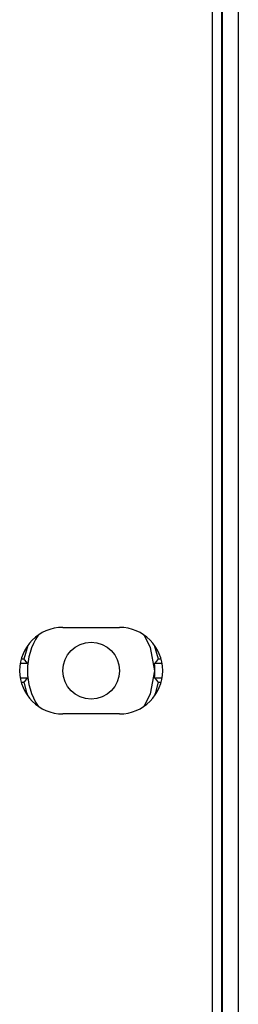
# Model space of a CAD drawing. Header units: millimetres. Extents: x 7187 to 8806, y -3756 to -2918.
# Tile 189 of 250: x 8769 to 8779, y -3584 to -3540. Entities that reach past the tile are written whole.
import ezdxf

# ---------------------------------------------------------------- set-up
doc = ezdxf.new("R2010")
doc.units = ezdxf.units.MM
doc.header["$LTSCALE"] = 3

msp = doc.modelspace()

# ---------------------------------------------------------------- linework, layer by layer
at = {"linetype": 'Continuous', "lineweight": 30}
for p, q in [((8777.705, -3435.081), (8777.705, -3650.331)), ((8778.137, -3650.406), (8778.137, -3435.006)), ((8778.164, -3650.406), (8778.164, -3435.006)), ((8778.864, -3650.406), (8778.864, -3435.006)), ((8771.13, -3567.006), (8773.63, -3567.006)), ((8769.585, -3567.799), (8769.417, -3568.401)), ((8775.342, -3568.401), (8775.174, -3567.799)), ((8769.585, -3568.595), (8769.255, -3568.595)), ((8769.417, -3568.401), (8769.298, -3568.401)), ((8775.504, -3568.595), (8775.174, -3568.595)), ((8775.461, -3568.401), (8775.342, -3568.401)), ((8769.255, -3569.218), (8769.585, -3569.218)), ((8769.298, -3569.412), (8769.417, -3569.412)), ((8775.174, -3569.218), (8775.504, -3569.218)), ((8775.342, -3569.412), (8775.461, -3569.412)), ((8773.63, -3570.806), (8771.13, -3570.806))]:
    msp.add_line(p, q, dxfattribs=at)
at = {"linetype": 'Continuous', "lineweight": 30, "flags": 128}
for points in [[(8775.189, -3568.906), (8775, -3567.891), (8774.718, -3567.349)], [(8774.718, -3570.463), (8775, -3569.921), (8775.189, -3568.906)], [(8769.417, -3569.412), (8769.53, -3569.86), (8769.585, -3570.013)], [(8775.174, -3570.013), (8775.23, -3569.86), (8775.342, -3569.412)]]:
    msp.add_lwpolyline(points, dxfattribs=at)
at = {"linetype": 'Continuous', "lineweight": 30}
for points in [[(8769.418, -3568.401, 0), (8769.418, -3568.401, 0), (8769.418, -3568.401, 0), (8769.418, -3568.401, 0), (8769.418, -3568.401, 0), (8769.418, -3568.411, 0), (8769.428, -3568.411, 0), (8769.428, -3568.411, 0), (8769.428, -3568.411, 0), (8769.428, -3568.411, 0), (8769.428, -3568.411, 0), (8769.428, -3568.411, 0), (8769.428, -3568.411, 0), (8769.428, -3568.421, 0), (8769.428, -3568.421, 0), (8769.428, -3568.421, 0), (8769.438, -3568.421, 0), (8769.438, -3568.421, 0), (8769.438, -3568.421, 0), (8769.438, -3568.421, 0), (8769.438, -3568.421, 0), (8769.438, -3568.431, 0), (8769.438, -3568.431, 0), (8769.438, -3568.431, 0), (8769.438, -3568.431, 0), (8769.438, -3568.431, 0), (8769.448, -3568.431, 0), (8769.448, -3568.431, 0), (8769.448, -3568.431, 0), (8769.448, -3568.431, 0), (8769.448, -3568.441, 0), (8769.448, -3568.441, 0), (8769.448, -3568.441, 0), (8769.448, -3568.441, 0), (8769.448, -3568.441, 0), (8769.458, -3568.441, 0), (8769.458, -3568.441, 0), (8769.458, -3568.441, 0), (8769.458, -3568.451, 0), (8769.458, -3568.451, 0), (8769.458, -3568.451, 0), (8769.458, -3568.451, 0), (8769.458, -3568.451, 0), (8769.458, -3568.451, 0), (8769.458, -3568.451, 0), (8769.468, -3568.451, 0), (8769.468, -3568.461, 0), (8769.468, -3568.461, 0), (8769.468, -3568.461, 0), (8769.468, -3568.461, 0), (8769.468, -3568.461, 0), (8769.468, -3568.461, 0), (8769.468, -3568.461, 0), (8769.468, -3568.461, 0), (8769.478, -3568.471, 0), (8769.478, -3568.471, 0), (8769.478, -3568.471, 0), (8769.478, -3568.471, 0), (8769.478, -3568.471, 0), (8769.478, -3568.471, 0), (8769.478, -3568.471, 0), (8769.478, -3568.471, 0), (8769.478, -3568.481, 0), (8769.478, -3568.481, 0), (8769.488, -3568.481, 0), (8769.488, -3568.481, 0), (8769.488, -3568.481, 0), (8769.488, -3568.481, 0), (8769.488, -3568.481, 0), (8769.488, -3568.481, 0), (8769.488, -3568.481, 0), (8769.488, -3568.491, 0), (8769.488, -3568.491, 0), (8769.498, -3568.491, 0), (8769.498, -3568.491, 0), (8769.498, -3568.491, 0), (8769.498, -3568.491, 0), (8769.498, -3568.491, 0), (8769.498, -3568.491, 0), (8769.498, -3568.501, 0), (8769.498, -3568.501, 0), (8769.498, -3568.501, 0), (8769.498, -3568.501, 0), (8769.508, -3568.501, 0), (8769.508, -3568.501, 0), (8769.508, -3568.501, 0), (8769.508, -3568.501, 0), (8769.508, -3568.511, 0), (8769.508, -3568.511, 0), (8769.508, -3568.511, 0), (8769.508, -3568.511, 0), (8769.508, -3568.511, 0), (8769.518, -3568.511, 0), (8769.518, -3568.511, 0), (8769.518, -3568.511, 0), (8769.518, -3568.521, 0), (8769.518, -3568.521, 0), (8769.518, -3568.521, 0), (8769.518, -3568.521, 0), (8769.518, -3568.521, 0), (8769.518, -3568.521, 0), (8769.528, -3568.521, 0), (8769.528, -3568.521, 0), (8769.528, -3568.531, 0), (8769.528, -3568.531, 0), (8769.528, -3568.531, 0), (8769.528, -3568.531, 0), (8769.528, -3568.531, 0), (8769.528, -3568.531, 0), (8769.528, -3568.531, 0), (8769.528, -3568.531, 0), (8769.538, -3568.531, 0), (8769.538, -3568.541, 0), (8769.538, -3568.541, 0), (8769.538, -3568.541, 0), (8769.538, -3568.541, 0), (8769.538, -3568.541, 0), (8769.538, -3568.541, 0), (8769.538, -3568.541, 0), (8769.538, -3568.541, 0), (8769.548, -3568.551, 0), (8769.548, -3568.551, 0), (8769.548, -3568.551, 0), (8769.548, -3568.551, 0), (8769.548, -3568.551, 0), (8769.548, -3568.551, 0), (8769.548, -3568.551, 0), (8769.548, -3568.551, 0), (8769.548, -3568.561, 0), (8769.558, -3568.561, 0), (8769.558, -3568.561, 0), (8769.558, -3568.561, 0), (8769.558, -3568.561, 0), (8769.558, -3568.561, 0), (8769.558, -3568.561, 0), (8769.558, -3568.561, 0), (8769.558, -3568.571, 0), (8769.558, -3568.571, 0), (8769.558, -3568.571, 0), (8769.568, -3568.571, 0), (8769.568, -3568.571, 0), (8769.568, -3568.571, 0), (8769.568, -3568.571, 0), (8769.568, -3568.571, 0), (8769.568, -3568.581, 0), (8769.568, -3568.581, 0), (8769.568, -3568.581, 0), (8769.568, -3568.581, 0), (8769.578, -3568.581, 0), (8769.578, -3568.581, 0), (8769.578, -3568.581, 0), (8769.578, -3568.581, 0), (8769.578, -3568.581, 0), (8769.578, -3568.591, 0), (8769.578, -3568.591, 0), (8769.578, -3568.591, 0), (8769.578, -3568.591, 0), (8769.588, -3568.591, 0), (8769.588, -3568.591, 0), (8769.588, -3568.591, 0)], [(8775.178, -3568.591, 0), (8775.178, -3568.591, 0), (8775.178, -3568.591, 0), (8775.178, -3568.591, 0), (8775.178, -3568.591, 0), (8775.178, -3568.591, 0), (8775.178, -3568.591, 0), (8775.178, -3568.581, 0), (8775.178, -3568.581, 0), (8775.188, -3568.581, 0), (8775.188, -3568.581, 0), (8775.188, -3568.581, 0), (8775.188, -3568.581, 0), (8775.188, -3568.581, 0), (8775.188, -3568.581, 0), (8775.188, -3568.581, 0), (8775.188, -3568.571, 0), (8775.188, -3568.571, 0), (8775.198, -3568.571, 0), (8775.198, -3568.571, 0), (8775.198, -3568.571, 0), (8775.198, -3568.571, 0), (8775.198, -3568.571, 0), (8775.198, -3568.571, 0), (8775.198, -3568.561, 0), (8775.198, -3568.561, 0), (8775.198, -3568.561, 0), (8775.208, -3568.561, 0), (8775.208, -3568.561, 0), (8775.208, -3568.561, 0), (8775.208, -3568.561, 0), (8775.208, -3568.561, 0), (8775.208, -3568.551, 0), (8775.208, -3568.551, 0), (8775.208, -3568.551, 0), (8775.208, -3568.551, 0), (8775.208, -3568.551, 0), (8775.218, -3568.551, 0), (8775.218, -3568.551, 0), (8775.218, -3568.551, 0), (8775.218, -3568.541, 0), (8775.218, -3568.541, 0), (8775.218, -3568.541, 0), (8775.218, -3568.541, 0), (8775.218, -3568.541, 0), (8775.218, -3568.541, 0), (8775.228, -3568.541, 0), (8775.228, -3568.541, 0), (8775.228, -3568.531, 0), (8775.228, -3568.531, 0), (8775.228, -3568.531, 0), (8775.228, -3568.531, 0), (8775.228, -3568.531, 0), (8775.228, -3568.531, 0), (8775.228, -3568.531, 0), (8775.238, -3568.531, 0), (8775.238, -3568.531, 0), (8775.238, -3568.521, 0), (8775.238, -3568.521, 0), (8775.238, -3568.521, 0), (8775.238, -3568.521, 0), (8775.238, -3568.521, 0), (8775.238, -3568.521, 0), (8775.238, -3568.521, 0), (8775.238, -3568.521, 0), (8775.248, -3568.511, 0), (8775.248, -3568.511, 0), (8775.248, -3568.511, 0), (8775.248, -3568.511, 0), (8775.248, -3568.511, 0), (8775.248, -3568.511, 0), (8775.248, -3568.511, 0), (8775.248, -3568.511, 0), (8775.248, -3568.501, 0), (8775.258, -3568.501, 0), (8775.258, -3568.501, 0), (8775.258, -3568.501, 0), (8775.258, -3568.501, 0), (8775.258, -3568.501, 0), (8775.258, -3568.501, 0), (8775.258, -3568.501, 0), (8775.258, -3568.491, 0), (8775.258, -3568.491, 0), (8775.258, -3568.491, 0), (8775.268, -3568.491, 0), (8775.268, -3568.491, 0), (8775.268, -3568.491, 0), (8775.268, -3568.491, 0), (8775.268, -3568.491, 0), (8775.268, -3568.481, 0), (8775.268, -3568.481, 0), (8775.268, -3568.481, 0), (8775.268, -3568.481, 0), (8775.278, -3568.481, 0), (8775.278, -3568.481, 0), (8775.278, -3568.481, 0), (8775.278, -3568.481, 0), (8775.278, -3568.481, 0), (8775.278, -3568.471, 0), (8775.278, -3568.471, 0), (8775.278, -3568.471, 0), (8775.278, -3568.471, 0), (8775.278, -3568.471, 0), (8775.288, -3568.471, 0), (8775.288, -3568.471, 0), (8775.288, -3568.471, 0), (8775.288, -3568.461, 0), (8775.288, -3568.461, 0), (8775.288, -3568.461, 0), (8775.288, -3568.461, 0), (8775.288, -3568.461, 0), (8775.288, -3568.461, 0), (8775.298, -3568.461, 0), (8775.298, -3568.461, 0), (8775.298, -3568.451, 0), (8775.298, -3568.451, 0), (8775.298, -3568.451, 0), (8775.298, -3568.451, 0), (8775.298, -3568.451, 0), (8775.298, -3568.451, 0), (8775.298, -3568.451, 0), (8775.298, -3568.451, 0), (8775.308, -3568.441, 0), (8775.308, -3568.441, 0), (8775.308, -3568.441, 0), (8775.308, -3568.441, 0), (8775.308, -3568.441, 0), (8775.308, -3568.441, 0), (8775.308, -3568.441, 0), (8775.308, -3568.441, 0), (8775.308, -3568.431, 0), (8775.318, -3568.431, 0), (8775.318, -3568.431, 0), (8775.318, -3568.431, 0), (8775.318, -3568.431, 0), (8775.318, -3568.431, 0), (8775.318, -3568.431, 0), (8775.318, -3568.431, 0), (8775.318, -3568.431, 0), (8775.318, -3568.421, 0), (8775.318, -3568.421, 0), (8775.328, -3568.421, 0), (8775.328, -3568.421, 0), (8775.328, -3568.421, 0), (8775.328, -3568.421, 0), (8775.328, -3568.421, 0), (8775.328, -3568.421, 0), (8775.328, -3568.411, 0), (8775.328, -3568.411, 0), (8775.328, -3568.411, 0), (8775.338, -3568.411, 0), (8775.338, -3568.411, 0), (8775.338, -3568.411, 0), (8775.338, -3568.411, 0), (8775.338, -3568.411, 0), (8775.338, -3568.401, 0), (8775.338, -3568.401, 0), (8775.338, -3568.401, 0), (8775.338, -3568.401, 0), (8775.338, -3568.401, 0)], [(8769.588, -3569.221, 0), (8769.588, -3569.221, 0), (8769.588, -3569.221, 0), (8769.578, -3569.221, 0), (8769.578, -3569.221, 0), (8769.578, -3569.221, 0), (8769.578, -3569.221, 0), (8769.578, -3569.231, 0), (8769.578, -3569.231, 0), (8769.578, -3569.231, 0), (8769.578, -3569.231, 0), (8769.578, -3569.231, 0), (8769.568, -3569.231, 0), (8769.568, -3569.231, 0), (8769.568, -3569.231, 0), (8769.568, -3569.231, 0), (8769.568, -3569.241, 0), (8769.568, -3569.241, 0), (8769.568, -3569.241, 0), (8769.568, -3569.241, 0), (8769.568, -3569.241, 0), (8769.558, -3569.241, 0), (8769.558, -3569.241, 0), (8769.558, -3569.241, 0), (8769.558, -3569.251, 0), (8769.558, -3569.251, 0), (8769.558, -3569.251, 0), (8769.558, -3569.251, 0), (8769.558, -3569.251, 0), (8769.558, -3569.251, 0), (8769.548, -3569.251, 0), (8769.548, -3569.251, 0), (8769.548, -3569.261, 0), (8769.548, -3569.261, 0), (8769.548, -3569.261, 0), (8769.548, -3569.261, 0), (8769.548, -3569.261, 0), (8769.548, -3569.261, 0), (8769.548, -3569.261, 0), (8769.548, -3569.261, 0), (8769.538, -3569.271, 0), (8769.538, -3569.271, 0), (8769.538, -3569.271, 0), (8769.538, -3569.271, 0), (8769.538, -3569.271, 0), (8769.538, -3569.271, 0), (8769.538, -3569.271, 0), (8769.538, -3569.271, 0), (8769.538, -3569.281, 0), (8769.528, -3569.281, 0), (8769.528, -3569.281, 0), (8769.528, -3569.281, 0), (8769.528, -3569.281, 0), (8769.528, -3569.281, 0), (8769.528, -3569.281, 0), (8769.528, -3569.281, 0), (8769.528, -3569.281, 0), (8769.528, -3569.291, 0), (8769.518, -3569.291, 0), (8769.518, -3569.291, 0), (8769.518, -3569.291, 0), (8769.518, -3569.291, 0), (8769.518, -3569.291, 0), (8769.518, -3569.291, 0), (8769.518, -3569.291, 0), (8769.518, -3569.301, 0), (8769.518, -3569.301, 0), (8769.518, -3569.301, 0), (8769.508, -3569.301, 0), (8769.508, -3569.301, 0), (8769.508, -3569.301, 0), (8769.508, -3569.301, 0), (8769.508, -3569.301, 0), (8769.508, -3569.311, 0), (8769.508, -3569.311, 0), (8769.508, -3569.311, 0), (8769.508, -3569.311, 0), (8769.498, -3569.311, 0), (8769.498, -3569.311, 0), (8769.498, -3569.311, 0), (8769.498, -3569.311, 0), (8769.498, -3569.321, 0), (8769.498, -3569.321, 0), (8769.498, -3569.321, 0), (8769.498, -3569.321, 0), (8769.498, -3569.321, 0), (8769.498, -3569.321, 0), (8769.488, -3569.321, 0), (8769.488, -3569.321, 0), (8769.488, -3569.331, 0), (8769.488, -3569.331, 0), (8769.488, -3569.331, 0), (8769.488, -3569.331, 0), (8769.488, -3569.331, 0), (8769.488, -3569.331, 0), (8769.488, -3569.331, 0), (8769.478, -3569.331, 0), (8769.478, -3569.331, 0), (8769.478, -3569.341, 0), (8769.478, -3569.341, 0), (8769.478, -3569.341, 0), (8769.478, -3569.341, 0), (8769.478, -3569.341, 0), (8769.478, -3569.341, 0), (8769.478, -3569.341, 0), (8769.478, -3569.341, 0), (8769.468, -3569.351, 0), (8769.468, -3569.351, 0), (8769.468, -3569.351, 0), (8769.468, -3569.351, 0), (8769.468, -3569.351, 0), (8769.468, -3569.351, 0), (8769.468, -3569.351, 0), (8769.468, -3569.351, 0), (8769.468, -3569.361, 0), (8769.458, -3569.361, 0), (8769.458, -3569.361, 0), (8769.458, -3569.361, 0), (8769.458, -3569.361, 0), (8769.458, -3569.361, 0), (8769.458, -3569.361, 0), (8769.458, -3569.361, 0), (8769.458, -3569.371, 0), (8769.458, -3569.371, 0), (8769.458, -3569.371, 0), (8769.448, -3569.371, 0), (8769.448, -3569.371, 0), (8769.448, -3569.371, 0), (8769.448, -3569.371, 0), (8769.448, -3569.371, 0), (8769.448, -3569.381, 0), (8769.448, -3569.381, 0), (8769.448, -3569.381, 0), (8769.448, -3569.381, 0), (8769.448, -3569.381, 0), (8769.438, -3569.381, 0), (8769.438, -3569.381, 0), (8769.438, -3569.381, 0), (8769.438, -3569.381, 0), (8769.438, -3569.391, 0), (8769.438, -3569.391, 0), (8769.438, -3569.391, 0), (8769.438, -3569.391, 0), (8769.438, -3569.391, 0), (8769.428, -3569.391, 0), (8769.428, -3569.391, 0), (8769.428, -3569.391, 0), (8769.428, -3569.401, 0), (8769.428, -3569.401, 0), (8769.428, -3569.401, 0), (8769.428, -3569.401, 0), (8769.428, -3569.401, 0), (8769.428, -3569.401, 0), (8769.428, -3569.401, 0), (8769.418, -3569.401, 0), (8769.418, -3569.411, 0), (8769.418, -3569.411, 0), (8769.418, -3569.411, 0), (8769.418, -3569.411, 0), (8769.418, -3569.411, 0)], [(8775.338, -3569.411, 0), (8775.338, -3569.411, 0), (8775.338, -3569.411, 0), (8775.338, -3569.411, 0), (8775.338, -3569.411, 0), (8775.338, -3569.401, 0), (8775.338, -3569.401, 0), (8775.338, -3569.401, 0), (8775.338, -3569.401, 0), (8775.338, -3569.401, 0), (8775.328, -3569.401, 0), (8775.328, -3569.401, 0), (8775.328, -3569.401, 0), (8775.328, -3569.391, 0), (8775.328, -3569.391, 0), (8775.328, -3569.391, 0), (8775.328, -3569.391, 0), (8775.328, -3569.391, 0), (8775.328, -3569.391, 0), (8775.318, -3569.391, 0), (8775.318, -3569.391, 0), (8775.318, -3569.381, 0), (8775.318, -3569.381, 0), (8775.318, -3569.381, 0), (8775.318, -3569.381, 0), (8775.318, -3569.381, 0), (8775.318, -3569.381, 0), (8775.318, -3569.381, 0), (8775.318, -3569.381, 0), (8775.308, -3569.381, 0), (8775.308, -3569.371, 0), (8775.308, -3569.371, 0), (8775.308, -3569.371, 0), (8775.308, -3569.371, 0), (8775.308, -3569.371, 0), (8775.308, -3569.371, 0), (8775.308, -3569.371, 0), (8775.308, -3569.371, 0), (8775.298, -3569.361, 0), (8775.298, -3569.361, 0), (8775.298, -3569.361, 0), (8775.298, -3569.361, 0), (8775.298, -3569.361, 0), (8775.298, -3569.361, 0), (8775.298, -3569.361, 0), (8775.298, -3569.361, 0), (8775.298, -3569.351, 0), (8775.298, -3569.351, 0), (8775.288, -3569.351, 0), (8775.288, -3569.351, 0), (8775.288, -3569.351, 0), (8775.288, -3569.351, 0), (8775.288, -3569.351, 0), (8775.288, -3569.351, 0), (8775.288, -3569.341, 0), (8775.288, -3569.341, 0), (8775.288, -3569.341, 0), (8775.288, -3569.341, 0), (8775.278, -3569.341, 0), (8775.278, -3569.341, 0), (8775.278, -3569.341, 0), (8775.278, -3569.341, 0), (8775.278, -3569.331, 0), (8775.278, -3569.331, 0), (8775.278, -3569.331, 0), (8775.278, -3569.331, 0), (8775.278, -3569.331, 0), (8775.268, -3569.331, 0), (8775.268, -3569.331, 0), (8775.268, -3569.331, 0), (8775.268, -3569.331, 0), (8775.268, -3569.321, 0), (8775.268, -3569.321, 0), (8775.268, -3569.321, 0), (8775.268, -3569.321, 0), (8775.268, -3569.321, 0), (8775.258, -3569.321, 0), (8775.258, -3569.321, 0), (8775.258, -3569.321, 0), (8775.258, -3569.311, 0), (8775.258, -3569.311, 0), (8775.258, -3569.311, 0), (8775.258, -3569.311, 0), (8775.258, -3569.311, 0), (8775.258, -3569.311, 0), (8775.258, -3569.311, 0), (8775.248, -3569.311, 0), (8775.248, -3569.301, 0), (8775.248, -3569.301, 0), (8775.248, -3569.301, 0), (8775.248, -3569.301, 0), (8775.248, -3569.301, 0), (8775.248, -3569.301, 0), (8775.248, -3569.301, 0), (8775.248, -3569.301, 0), (8775.238, -3569.291, 0), (8775.238, -3569.291, 0), (8775.238, -3569.291, 0), (8775.238, -3569.291, 0), (8775.238, -3569.291, 0), (8775.238, -3569.291, 0), (8775.238, -3569.291, 0), (8775.238, -3569.291, 0), (8775.238, -3569.281, 0), (8775.238, -3569.281, 0), (8775.228, -3569.281, 0), (8775.228, -3569.281, 0), (8775.228, -3569.281, 0), (8775.228, -3569.281, 0), (8775.228, -3569.281, 0), (8775.228, -3569.281, 0), (8775.228, -3569.281, 0), (8775.228, -3569.271, 0), (8775.228, -3569.271, 0), (8775.218, -3569.271, 0), (8775.218, -3569.271, 0), (8775.218, -3569.271, 0), (8775.218, -3569.271, 0), (8775.218, -3569.271, 0), (8775.218, -3569.271, 0), (8775.218, -3569.261, 0), (8775.218, -3569.261, 0), (8775.218, -3569.261, 0), (8775.208, -3569.261, 0), (8775.208, -3569.261, 0), (8775.208, -3569.261, 0), (8775.208, -3569.261, 0), (8775.208, -3569.261, 0), (8775.208, -3569.251, 0), (8775.208, -3569.251, 0), (8775.208, -3569.251, 0), (8775.208, -3569.251, 0), (8775.208, -3569.251, 0), (8775.198, -3569.251, 0), (8775.198, -3569.251, 0), (8775.198, -3569.251, 0), (8775.198, -3569.241, 0), (8775.198, -3569.241, 0), (8775.198, -3569.241, 0), (8775.198, -3569.241, 0), (8775.198, -3569.241, 0), (8775.198, -3569.241, 0), (8775.188, -3569.241, 0), (8775.188, -3569.241, 0), (8775.188, -3569.231, 0), (8775.188, -3569.231, 0), (8775.188, -3569.231, 0), (8775.188, -3569.231, 0), (8775.188, -3569.231, 0), (8775.188, -3569.231, 0), (8775.188, -3569.231, 0), (8775.178, -3569.231, 0), (8775.178, -3569.231, 0), (8775.178, -3569.221, 0), (8775.178, -3569.221, 0), (8775.178, -3569.221, 0), (8775.178, -3569.221, 0), (8775.178, -3569.221, 0), (8775.178, -3569.221, 0), (8775.178, -3569.221, 0)]]:
    msp.add_polyline3d(points, dxfattribs=at)
msp.add_circle((8772.38, -3568.906), 1.25, dxfattribs=at)
for centre, radius, start, end in [((8771.13, -3568.906), 1.9, 90, 270), ((8772.38, -3568.906), 2.81, 146.3478, 213.6522), ((8773.63, -3568.906), 1.9, 270, 90), ((8772.38, -3568.906), 2.811, 173.6389, 186.3611), ((8772.38, -3568.906), 2.811, 353.6389, 6.3611)]:
    msp.add_arc(centre, radius, start, end, dxfattribs=at)

doc.saveas('drawing.dxf')
